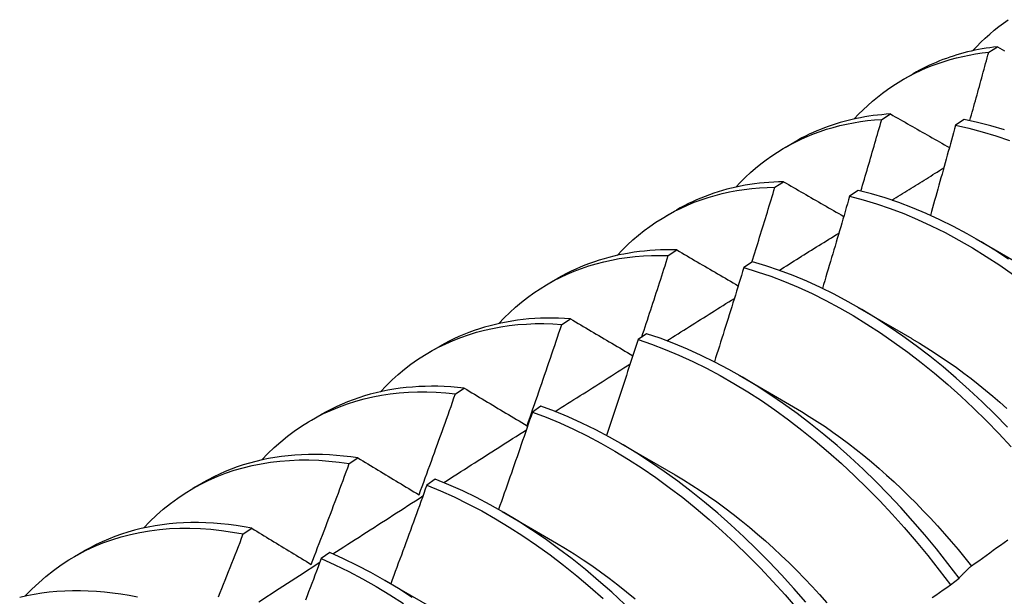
# Model space of a CAD drawing. Header units: inches. Extents: x 14 to 175, y 13 to 97.
# Tile 79 of 90: x 158.421 to 158.71, y 75.682 to 75.851. Entities that reach past the tile are written whole.
import ezdxf

# ---------------------------------------------------------------- set-up
doc = ezdxf.new("R2010")
doc.units = ezdxf.units.IN
doc.header["$MEASUREMENT"] = 0
doc.layers.add('Visible Edges(ANSI)', color=7, linetype='Continuous', lineweight=25)

msp = doc.modelspace()

# ---------------------------------------------------------------- linework, layer by layer
at = {"layer": 'Visible Edges(ANSI)'}
for p, q in [((158.7056, 75.84186), (158.70814, 75.84345)), ((158.6806, 75.83392), (158.68341, 75.83554)), ((158.67416, 75.82209), (158.6767, 75.8237)), ((158.69836, 75.82208), (158.69585, 75.82041)), ((158.6458, 75.81388), (158.64861, 75.8155)), ((158.64278, 75.80217), (158.64531, 75.80379)), ((158.66724, 75.80124), (158.66473, 75.79955)), ((158.611, 75.79385), (158.61382, 75.79546)), ((158.70187, 75.78698), (158.71782, 75.77775)), ((158.61145, 75.7821), (158.61398, 75.78373)), ((158.63615, 75.78024), (158.63363, 75.77854)), ((158.5762, 75.77381), (158.57902, 75.77543)), ((158.66707, 75.76694), (158.68302, 75.75771)), ((158.58017, 75.76187), (158.58269, 75.76351)), ((158.60508, 75.7591), (158.60257, 75.75738)), ((158.54141, 75.75377), (158.54422, 75.75539)), ((158.63227, 75.7469), (158.64822, 75.73767)), ((158.54893, 75.74149), (158.55145, 75.74314)), ((158.57403, 75.7378), (158.57152, 75.73608)), ((158.50661, 75.73373), (158.50942, 75.73535)), ((158.59747, 75.72686), (158.61342, 75.71763)), ((158.51774, 75.72095), (158.52026, 75.72262)), ((158.47181, 75.71369), (158.47462, 75.71531)), ((158.543, 75.71636), (158.54049, 75.71462)), ((158.56268, 75.70682), (158.57863, 75.69759)), ((158.48658, 75.70027), (158.48909, 75.70194)), ((158.43701, 75.69365), (158.43982, 75.69527)), ((158.51199, 75.69478), (158.50948, 75.69303)), ((158.52788, 75.68678), (158.54383, 75.67755)), ((158.69434, 75.68534), (158.6969, 75.68729))]:
    msp.add_line(p, q, dxfattribs=at)
at = {"layer": 'Visible Edges(ANSI)', "flags": 128}
for points in [[(158.70084, 75.84226), (158.70206, 75.84354), (158.7033, 75.84479), (158.70457, 75.84599), (158.70587, 75.84716), (158.7072, 75.84828), (158.70855, 75.84936), (158.70993, 75.85041), (158.71134, 75.8514)], [(158.66604, 75.82222), (158.66735, 75.8236), (158.6687, 75.82494), (158.67007, 75.82623), (158.67148, 75.82747), (158.67292, 75.82866), (158.67439, 75.82981), (158.67589, 75.83091), (158.67742, 75.83196), (158.67898, 75.83296), (158.68057, 75.83391), (158.68219, 75.83481), (158.68384, 75.83566), (158.68552, 75.83646), (158.68722, 75.83721), (158.68895, 75.83791), (158.6907, 75.83855), (158.69248, 75.83915), (158.69429, 75.83969), (158.69612, 75.84018), (158.69797, 75.84062), (158.69984, 75.84101), (158.70174, 75.84135), (158.70366, 75.84163), (158.7056, 75.84186)], [(158.70814, 75.84345), (158.70702, 75.84332), (158.70591, 75.84317), (158.7048, 75.84301), (158.7037, 75.84282), (158.70261, 75.84262), (158.70153, 75.8424), (158.70045, 75.84217), (158.69938, 75.84192), (158.69832, 75.84165), (158.69727, 75.84136), (158.69622, 75.84105), (158.69519, 75.84073), (158.69416, 75.84039), (158.69314, 75.84004), (158.69212, 75.83966), (158.69112, 75.83927), (158.69012, 75.83887), (158.68914, 75.83844), (158.68816, 75.838), (158.68719, 75.83754), (158.68623, 75.83707), (158.68528, 75.83658), (158.68434, 75.83607), (158.68341, 75.83554)], [(158.70004, 75.82173), (158.70028, 75.82257), (158.70051, 75.82341), (158.70075, 75.82425), (158.70098, 75.82509), (158.70122, 75.82593), (158.70145, 75.82677), (158.70168, 75.8276), (158.70192, 75.82844), (158.70215, 75.82928), (158.70238, 75.83012), (158.70261, 75.83096), (158.70284, 75.8318), (158.70308, 75.83264), (158.70331, 75.83347), (158.70354, 75.83431), (158.70377, 75.83515), (158.704, 75.83599), (158.70423, 75.83683), (158.70446, 75.83767), (158.70468, 75.83851), (158.70491, 75.83934), (158.70514, 75.84018), (158.70537, 75.84102), (158.7056, 75.84186)], [(158.70814, 75.84345), (158.70884, 75.84306), (158.70954, 75.84266), (158.71025, 75.84226)], [(158.6767, 75.8237), (158.67542, 75.82361), (158.67415, 75.82349), (158.67288, 75.82336), (158.67163, 75.8232), (158.67039, 75.82303), (158.66915, 75.82283), (158.66792, 75.8226), (158.6667, 75.82236), (158.6655, 75.82209), (158.6643, 75.82181), (158.66311, 75.8215), (158.66193, 75.82116), (158.66076, 75.82081), (158.6596, 75.82044), (158.65845, 75.82004), (158.65731, 75.81962), (158.65619, 75.81918), (158.65507, 75.81872), (158.65397, 75.81824), (158.65287, 75.81773), (158.65179, 75.81721), (158.65072, 75.81666), (158.64966, 75.81609), (158.64861, 75.8155)], [(158.6767, 75.8237), (158.67741, 75.82329), (158.67813, 75.82288), (158.67885, 75.82247), (158.67957, 75.82206), (158.68028, 75.82165), (158.681, 75.82124), (158.68172, 75.82083), (158.68244, 75.82042), (158.68316, 75.82001), (158.68388, 75.8196), (158.68461, 75.81919), (158.68533, 75.81878), (158.68605, 75.81837), (158.68677, 75.81796), (158.6875, 75.81754), (158.68822, 75.81713), (158.68895, 75.81672), (158.68967, 75.81631), (158.6904, 75.8159), (158.69113, 75.81549), (158.69185, 75.81507), (158.69258, 75.81466), (158.69331, 75.81425), (158.69404, 75.81383)], [(158.63125, 75.80218), (158.63265, 75.80366), (158.63409, 75.80508), (158.63557, 75.80646), (158.63709, 75.80777), (158.63864, 75.80904), (158.64023, 75.81025), (158.64185, 75.8114), (158.64351, 75.81249), (158.6452, 75.81353), (158.64693, 75.81452), (158.64868, 75.81544), (158.65047, 75.81631), (158.65229, 75.81712), (158.65414, 75.81787), (158.65603, 75.81856), (158.65794, 75.81919), (158.65987, 75.81976), (158.66184, 75.82027), (158.66383, 75.82073), (158.66585, 75.82112), (158.66789, 75.82145), (158.66996, 75.82173), (158.67205, 75.82194), (158.67416, 75.82209)], [(158.66802, 75.80105), (158.66828, 75.80192), (158.66854, 75.8028), (158.6688, 75.80368), (158.66906, 75.80455), (158.66932, 75.80543), (158.66958, 75.80631), (158.66984, 75.80719), (158.67009, 75.80806), (158.67035, 75.80894), (158.67061, 75.80982), (158.67086, 75.81069), (158.67112, 75.81157), (158.67138, 75.81245), (158.67163, 75.81332), (158.67189, 75.8142), (158.67214, 75.81508), (158.67239, 75.81595), (158.67265, 75.81683), (158.6729, 75.81771), (158.67315, 75.81859), (158.6734, 75.81946), (158.67366, 75.82034), (158.67391, 75.82122), (158.67416, 75.82209)], [(158.71018, 75.81899), (158.70621, 75.82019), (158.70227, 75.82122), (158.69836, 75.82208)], [(158.69585, 75.82041), (158.69554, 75.8193), (158.69524, 75.8182), (158.69494, 75.81709), (158.69463, 75.81599), (158.69433, 75.81488), (158.69402, 75.81378), (158.69372, 75.81267), (158.69341, 75.81157), (158.69311, 75.81046), (158.6928, 75.80936), (158.69249, 75.80826), (158.69218, 75.80715), (158.69187, 75.80605), (158.69156, 75.80494), (158.69125, 75.80384), (158.69094, 75.80273), (158.69063, 75.80163), (158.69032, 75.80052), (158.69001, 75.79942), (158.6897, 75.79831), (158.68938, 75.79721), (158.68907, 75.7961), (158.68875, 75.795), (158.68844, 75.79389)], [(158.69585, 75.82041), (158.69976, 75.81953), (158.7037, 75.81848), (158.70767, 75.81727), (158.71167, 75.81589)], [(158.67711, 75.79837), (158.67774, 75.79877), (158.67838, 75.79916), (158.67901, 75.79955), (158.67965, 75.79995), (158.68028, 75.80034), (158.68092, 75.80074), (158.68156, 75.80113), (158.68219, 75.80153), (158.68283, 75.80192), (158.68347, 75.80231), (158.6841, 75.80271), (158.68474, 75.8031), (158.68537, 75.80349), (158.68601, 75.80389), (158.68665, 75.80428), (158.68728, 75.80468), (158.68792, 75.80507), (158.68855, 75.80546), (158.68919, 75.80586), (158.68983, 75.80625), (158.69046, 75.80664), (158.6911, 75.80704), (158.69174, 75.80743), (158.69237, 75.80782)], [(158.64531, 75.80379), (158.64387, 75.80375), (158.64244, 75.80369), (158.64101, 75.8036), (158.6396, 75.80348), (158.6382, 75.80333), (158.63681, 75.80316), (158.63543, 75.80296), (158.63405, 75.80274), (158.6327, 75.80248), (158.63135, 75.8022), (158.63001, 75.80189), (158.62869, 75.80156), (158.62738, 75.8012), (158.62608, 75.80081), (158.62479, 75.80039), (158.62352, 75.79995), (158.62225, 75.79948), (158.62101, 75.79899), (158.61977, 75.79847), (158.61855, 75.79792), (158.61735, 75.79734), (158.61616, 75.79674), (158.61498, 75.79612), (158.61382, 75.79546)], [(158.64531, 75.80379), (158.64604, 75.80337), (158.64677, 75.80294), (158.6475, 75.80252), (158.64823, 75.8021), (158.64897, 75.80167), (158.6497, 75.80125), (158.65043, 75.80083), (158.65117, 75.8004), (158.6519, 75.79998), (158.65264, 75.79955), (158.65337, 75.79913), (158.65411, 75.7987), (158.65485, 75.79828), (158.65558, 75.79785), (158.65632, 75.79743), (158.65706, 75.797), (158.6578, 75.79658), (158.65854, 75.79615), (158.65928, 75.79572), (158.66002, 75.7953), (158.66076, 75.79487), (158.66151, 75.79444), (158.66225, 75.79402), (158.66299, 75.79359)], [(158.59645, 75.78214), (158.59795, 75.78372), (158.59949, 75.78523), (158.60107, 75.78668), (158.6027, 75.78808), (158.60436, 75.78941), (158.60607, 75.79067), (158.60782, 75.79188), (158.60961, 75.79302), (158.61143, 75.79409), (158.61329, 75.7951), (158.61519, 75.79604), (158.61713, 75.79692), (158.61909, 75.79773), (158.6211, 75.79847), (158.62313, 75.79915), (158.6252, 75.79976), (158.6273, 75.8003), (158.62943, 75.80077), (158.63159, 75.80118), (158.63377, 75.80151), (158.63599, 75.80178), (158.63823, 75.80198), (158.64049, 75.80211), (158.64278, 75.80217)], [(158.636, 75.78015), (158.63629, 75.78106), (158.63658, 75.78198), (158.63686, 75.7829), (158.63715, 75.78382), (158.63744, 75.78473), (158.63772, 75.78565), (158.63801, 75.78657), (158.63829, 75.78749), (158.63857, 75.7884), (158.63886, 75.78932), (158.63914, 75.79024), (158.63942, 75.79116), (158.6397, 75.79208), (158.63999, 75.79299), (158.64027, 75.79391), (158.64055, 75.79483), (158.64083, 75.79575), (158.64111, 75.79666), (158.64139, 75.79758), (158.64167, 75.7985), (158.64195, 75.79942), (158.64222, 75.80034), (158.6425, 75.80125), (158.64278, 75.80217)], [(158.71137, 75.78104), (158.70736, 75.78366), (158.70333, 75.78612), (158.69929, 75.78844), (158.69525, 75.7906), (158.69121, 75.79261), (158.68717, 75.79446), (158.68315, 75.79614), (158.67914, 75.79767), (158.67515, 75.79902), (158.67118, 75.80022), (158.66724, 75.80124)], [(158.66473, 75.79955), (158.6644, 75.79842), (158.66407, 75.79729), (158.66374, 75.79616), (158.66341, 75.79503), (158.66308, 75.7939), (158.66275, 75.79277), (158.66242, 75.79164), (158.66209, 75.79051), (158.66176, 75.78938), (158.66143, 75.78825), (158.66109, 75.78712), (158.66076, 75.78599), (158.66043, 75.78486), (158.66009, 75.78373), (158.65975, 75.7826), (158.65942, 75.78147), (158.65908, 75.78034), (158.65874, 75.77921), (158.65841, 75.77808), (158.65807, 75.77695), (158.65773, 75.77582), (158.65739, 75.77469), (158.65705, 75.77356), (158.65671, 75.77243)], [(158.66473, 75.79955), (158.66867, 75.79851), (158.67264, 75.79731), (158.67663, 75.79594), (158.68064, 75.7944), (158.68467, 75.7927), (158.6887, 75.79084), (158.69275, 75.78882), (158.69679, 75.78665), (158.70082, 75.78432), (158.70485, 75.78185), (158.70887, 75.77922), (158.71286, 75.77645)], [(158.64399, 75.77774), (158.64472, 75.7782), (158.64546, 75.77866), (158.64619, 75.77911), (158.64692, 75.77957), (158.64765, 75.78003), (158.64838, 75.78049), (158.64912, 75.78094), (158.64985, 75.7814), (158.65058, 75.78186), (158.65131, 75.78232), (158.65205, 75.78277), (158.65278, 75.78323), (158.65351, 75.78369), (158.65424, 75.78414), (158.65497, 75.7846), (158.65571, 75.78506), (158.65644, 75.78552), (158.65717, 75.78597), (158.6579, 75.78643), (158.65864, 75.78689), (158.65937, 75.78734), (158.6601, 75.7878), (158.66083, 75.78825), (158.66157, 75.78871)], [(158.61398, 75.78373), (158.61237, 75.78376), (158.61077, 75.78375), (158.60919, 75.78372), (158.60761, 75.78365), (158.60605, 75.78355), (158.6045, 75.78341), (158.60296, 75.78324), (158.60143, 75.78304), (158.59992, 75.78281), (158.59842, 75.78254), (158.59694, 75.78225), (158.59546, 75.78191), (158.59401, 75.78155), (158.59256, 75.78115), (158.59114, 75.78073), (158.58973, 75.78026), (158.58833, 75.77977), (158.58695, 75.77925), (158.58558, 75.77869), (158.58424, 75.7781), (158.58291, 75.77748), (158.58159, 75.77683), (158.5803, 75.77614), (158.57902, 75.77543)], [(158.61398, 75.78373), (158.61472, 75.78329), (158.61547, 75.78285), (158.61621, 75.78242), (158.61695, 75.78198), (158.6177, 75.78154), (158.61845, 75.78111), (158.61919, 75.78067), (158.61994, 75.78023), (158.62069, 75.77979), (158.62144, 75.77936), (158.62219, 75.77892), (158.62294, 75.77848), (158.62369, 75.77804), (158.62444, 75.7776), (158.62519, 75.77716), (158.62595, 75.77672), (158.6267, 75.77628), (158.62745, 75.77584), (158.62821, 75.7754), (158.62896, 75.77496), (158.62972, 75.77452), (158.63048, 75.77408), (158.63124, 75.77364), (158.63199, 75.7732)], [(158.56165, 75.7621), (158.56324, 75.76377), (158.56488, 75.76538), (158.56657, 75.76691), (158.56831, 75.76838), (158.57009, 75.76977), (158.57192, 75.77109), (158.5738, 75.77234), (158.57571, 75.77352), (158.57767, 75.77462), (158.57967, 75.77566), (158.58172, 75.77661), (158.5838, 75.77749), (158.58592, 75.7783), (158.58807, 75.77903), (158.59027, 75.77968), (158.5925, 75.78026), (158.59476, 75.78076), (158.59705, 75.78118), (158.59938, 75.78153), (158.60174, 75.7818), (158.60413, 75.78199), (158.60654, 75.7821), (158.60898, 75.78214), (158.61145, 75.7821)], [(158.60368, 75.75814), (158.60401, 75.75914), (158.60433, 75.76013), (158.60466, 75.76113), (158.60499, 75.76213), (158.60532, 75.76313), (158.60565, 75.76413), (158.60597, 75.76512), (158.6063, 75.76612), (158.60663, 75.76712), (158.60695, 75.76812), (158.60728, 75.76912), (158.6076, 75.77011), (158.60792, 75.77111), (158.60825, 75.77211), (158.60857, 75.77311), (158.60889, 75.77411), (158.60921, 75.77511), (158.60953, 75.77611), (158.60985, 75.7771), (158.61017, 75.7781), (158.61049, 75.7791), (158.61081, 75.7801), (158.61113, 75.7811), (158.61145, 75.7821)], [(158.63363, 75.77854), (158.63328, 75.77739), (158.63293, 75.77623), (158.63257, 75.77508), (158.63222, 75.77392), (158.63186, 75.77277), (158.63151, 75.77162), (158.63115, 75.77046), (158.63079, 75.76931), (158.63043, 75.76816), (158.63008, 75.767), (158.62972, 75.76585), (158.62936, 75.7647), (158.629, 75.76355), (158.62864, 75.76239), (158.62827, 75.76124), (158.62791, 75.76009), (158.62755, 75.75893), (158.62718, 75.75778), (158.62682, 75.75663), (158.62646, 75.75547), (158.62609, 75.75432), (158.62572, 75.75317), (158.62536, 75.75202), (158.62499, 75.75086)], [(158.63363, 75.77854), (158.6376, 75.77734), (158.64159, 75.77598), (158.6456, 75.77446), (158.64963, 75.77277), (158.65367, 75.77092), (158.65771, 75.76891), (158.66175, 75.76674), (158.66579, 75.76443), (158.66981, 75.76196), (158.67383, 75.75934), (158.67783, 75.75658), (158.6818, 75.75368), (158.68575, 75.75065), (158.68966, 75.74748), (158.69354, 75.74418), (158.69737, 75.74076), (158.70116, 75.73722), (158.7049, 75.73356), (158.70859, 75.72979), (158.71222, 75.72592)], [(158.71112, 75.7317), (158.70743, 75.73546), (158.70369, 75.73911), (158.69989, 75.74264), (158.69606, 75.74606), (158.69217, 75.74934), (158.68826, 75.7525), (158.68431, 75.75553), (158.68033, 75.75842), (158.67634, 75.76116), (158.67232, 75.76377), (158.66829, 75.76623), (158.66425, 75.76853), (158.66021, 75.77069), (158.65617, 75.77268), (158.65214, 75.77452), (158.64811, 75.7762), (158.6441, 75.77771), (158.64011, 75.77906), (158.63615, 75.78024)], [(158.61102, 75.75703), (158.61185, 75.75755), (158.61268, 75.75807), (158.6135, 75.75859), (158.61433, 75.75911), (158.61515, 75.75963), (158.61598, 75.76016), (158.61681, 75.76068), (158.61763, 75.7612), (158.61846, 75.76172), (158.61929, 75.76224), (158.62011, 75.76276), (158.62094, 75.76328), (158.62177, 75.7638), (158.62259, 75.76432), (158.62342, 75.76484), (158.62424, 75.76536), (158.62507, 75.76588), (158.6259, 75.7664), (158.62672, 75.76691), (158.62755, 75.76743), (158.62838, 75.76795), (158.62921, 75.76847), (158.63003, 75.76899), (158.63086, 75.76951)], [(158.58269, 75.76351), (158.58092, 75.76362), (158.57915, 75.76369), (158.5774, 75.76372), (158.57566, 75.76371), (158.57394, 75.76366), (158.57222, 75.76357), (158.57052, 75.76345), (158.56884, 75.76328), (158.56717, 75.76308), (158.56552, 75.76283), (158.56388, 75.76255), (158.56226, 75.76223), (158.56065, 75.76187), (158.55907, 75.76147), (158.5575, 75.76104), (158.55594, 75.76056), (158.55441, 75.76005), (158.55289, 75.75949), (158.5514, 75.7589), (158.54992, 75.75828), (158.54847, 75.75761), (158.54703, 75.75691), (158.54561, 75.75617), (158.54422, 75.75539)], [(158.58269, 75.76351), (158.58345, 75.76306), (158.58421, 75.76261), (158.58496, 75.76216), (158.58572, 75.76171), (158.58648, 75.76126), (158.58724, 75.76081), (158.588, 75.76036), (158.58876, 75.75991), (158.58952, 75.75946), (158.59028, 75.75901), (158.59105, 75.75856), (158.59181, 75.75811), (158.59258, 75.75766), (158.59334, 75.7572), (158.59411, 75.75675), (158.59488, 75.7563), (158.59564, 75.75584), (158.59641, 75.75539), (158.59718, 75.75493), (158.59795, 75.75448), (158.59872, 75.75403), (158.59949, 75.75357), (158.60027, 75.75311), (158.60104, 75.75266)], [(158.52685, 75.74206), (158.52854, 75.74383), (158.53028, 75.74552), (158.53208, 75.74714), (158.53393, 75.74867), (158.53583, 75.75013), (158.53778, 75.7515), (158.53978, 75.7528), (158.54183, 75.75401), (158.54393, 75.75514), (158.54607, 75.75619), (158.54826, 75.75715), (158.55049, 75.75803), (158.55276, 75.75882), (158.55508, 75.75953), (158.55743, 75.76015), (158.55982, 75.76069), (158.56225, 75.76114), (158.56472, 75.76151), (158.56722, 75.76178), (158.56975, 75.76197), (158.57231, 75.76208), (158.5749, 75.7621), (158.57752, 75.76203), (158.58017, 75.76187)], [(158.56995, 75.73208), (158.57039, 75.73332), (158.57082, 75.73456), (158.57125, 75.7358), (158.57169, 75.73704), (158.57212, 75.73828), (158.57255, 75.73952), (158.57298, 75.74076), (158.57341, 75.742), (158.57384, 75.74324), (158.57427, 75.74448), (158.57469, 75.74573), (158.57512, 75.74697), (158.57554, 75.74821), (158.57597, 75.74945), (158.57639, 75.75069), (158.57681, 75.75193), (158.57724, 75.75317), (158.57766, 75.75442), (158.57808, 75.75566), (158.5785, 75.7569), (158.57892, 75.75814), (158.57933, 75.75938), (158.57975, 75.76063), (158.58017, 75.76187)], [(158.60257, 75.75738), (158.60219, 75.75621), (158.60181, 75.75503), (158.60143, 75.75386), (158.60105, 75.75268), (158.60066, 75.75151), (158.60028, 75.75033), (158.5999, 75.74916), (158.59951, 75.74798), (158.59913, 75.74681), (158.59874, 75.74564), (158.59836, 75.74446), (158.59797, 75.74329), (158.59758, 75.74211), (158.5972, 75.74094), (158.59681, 75.73977), (158.59642, 75.73859), (158.59603, 75.73742), (158.59564, 75.73624), (158.59525, 75.73507), (158.59486, 75.7339), (158.59446, 75.73272), (158.59407, 75.73155), (158.59368, 75.73038), (158.59328, 75.7292)], [(158.60257, 75.75738), (158.60656, 75.75603), (158.61057, 75.75451), (158.61459, 75.75283), (158.61863, 75.75099), (158.62267, 75.74899), (158.62671, 75.74684), (158.63075, 75.74453), (158.63478, 75.74207), (158.63879, 75.73946), (158.64279, 75.73671), (158.64677, 75.73382), (158.65071, 75.73079), (158.65463, 75.72763), (158.65851, 75.72434), (158.66235, 75.72093), (158.66614, 75.71739), (158.66988, 75.71374), (158.67357, 75.70998), (158.6772, 75.70611), (158.68077, 75.70214), (158.68427, 75.69807), (158.6877, 75.69391), (158.69106, 75.68967), (158.69434, 75.68534)], [(158.6969, 75.68729), (158.69362, 75.69161), (158.69026, 75.69585), (158.68682, 75.70001), (158.68331, 75.70406), (158.67974, 75.70803), (158.67611, 75.71189), (158.67241, 75.71564), (158.66867, 75.71928), (158.66487, 75.72281), (158.66103, 75.72622), (158.65714, 75.7295), (158.65323, 75.73265), (158.64928, 75.73566), (158.6453, 75.73854), (158.6413, 75.74128), (158.63728, 75.74388), (158.63325, 75.74633), (158.62922, 75.74863), (158.62517, 75.75077), (158.62113, 75.75276), (158.6171, 75.75459), (158.61307, 75.75625), (158.60907, 75.75776), (158.60508, 75.7591)], [(158.68302, 75.75764), (158.68521, 75.75635), (158.6874, 75.75501), (158.68958, 75.75361), (158.69176, 75.75217), (158.69393, 75.75068), (158.6961, 75.74915), (158.69825, 75.74757), (158.7004, 75.74594), (158.70253, 75.74427), (158.70465, 75.74255), (158.70676, 75.74079), (158.70886, 75.73898), (158.71094, 75.73714)], [(158.57818, 75.73624), (158.5791, 75.73682), (158.58002, 75.7374), (158.58094, 75.73799), (158.58186, 75.73857), (158.58278, 75.73916), (158.5837, 75.73974), (158.58462, 75.74032), (158.58554, 75.74091), (158.58646, 75.74149), (158.58738, 75.74207), (158.5883, 75.74266), (158.58922, 75.74324), (158.59014, 75.74382), (158.59106, 75.74441), (158.59198, 75.74499), (158.59289, 75.74557), (158.59381, 75.74615), (158.59473, 75.74674), (158.59565, 75.74732), (158.59657, 75.7479), (158.59749, 75.74848), (158.59841, 75.74907), (158.59933, 75.74965), (158.60025, 75.75023)], [(158.55145, 75.74314), (158.54951, 75.74334), (158.54757, 75.74349), (158.54565, 75.7436), (158.54375, 75.74366), (158.54185, 75.74368), (158.53998, 75.74365), (158.53812, 75.74357), (158.53627, 75.74345), (158.53444, 75.74329), (158.53263, 75.74307), (158.53084, 75.74282), (158.52907, 75.74251), (158.52731, 75.74216), (158.52558, 75.74177), (158.52386, 75.74133), (158.52217, 75.74084), (158.5205, 75.74031), (158.51885, 75.73973), (158.51722, 75.73911), (158.51561, 75.73845), (158.51403, 75.73774), (158.51247, 75.73699), (158.51093, 75.73619), (158.50942, 75.73535)], [(158.55145, 75.74314), (158.55222, 75.74268), (158.55298, 75.74223), (158.55374, 75.74177), (158.5545, 75.74131), (158.55527, 75.74085), (158.55603, 75.7404), (158.5568, 75.73994), (158.55757, 75.73948), (158.55834, 75.73902), (158.5591, 75.73856), (158.55987, 75.7381), (158.56064, 75.73764), (158.56141, 75.73718), (158.56219, 75.73672), (158.56296, 75.73625), (158.56373, 75.73579), (158.56451, 75.73533), (158.56528, 75.73487), (158.56606, 75.7344), (158.56684, 75.73394), (158.56761, 75.73347), (158.56839, 75.73301), (158.56917, 75.73255), (158.56995, 75.73208)], [(158.49205, 75.72202), (158.49384, 75.72389), (158.49568, 75.72566), (158.49758, 75.72736), (158.49955, 75.72896), (158.50157, 75.73048), (158.50364, 75.7319), (158.50577, 75.73324), (158.50796, 75.73448), (158.51019, 75.73563), (158.51248, 75.73669), (158.51482, 75.73766), (158.5172, 75.73853), (158.51963, 75.7393), (158.5221, 75.73998), (158.52462, 75.74057), (158.52718, 75.74106), (158.52978, 75.74145), (158.53241, 75.74174), (158.53508, 75.74194), (158.53779, 75.74205), (158.54053, 75.74205), (158.5433, 75.74196), (158.5461, 75.74177), (158.54893, 75.74149)], [(158.53822, 75.71177), (158.53868, 75.71301), (158.53913, 75.71424), (158.53959, 75.71548), (158.54004, 75.71672), (158.54049, 75.71796), (158.54094, 75.71919), (158.54139, 75.72043), (158.54184, 75.72167), (158.54229, 75.7229), (158.54274, 75.72414), (158.54319, 75.72538), (158.54364, 75.72662), (158.54408, 75.72786), (158.54453, 75.7291), (158.54497, 75.73033), (158.54541, 75.73157), (158.54586, 75.73281), (158.5463, 75.73405), (158.54674, 75.73529), (158.54718, 75.73653), (158.54762, 75.73777), (158.54806, 75.73901), (158.54849, 75.74025), (158.54893, 75.74149)], [(158.65182, 75.68021), (158.64831, 75.68426), (158.64473, 75.68822), (158.64109, 75.69208), (158.63739, 75.69582), (158.63364, 75.69946), (158.62984, 75.70298), (158.626, 75.70637), (158.62211, 75.70965), (158.61819, 75.71279), (158.61424, 75.7158), (158.61026, 75.71867), (158.60626, 75.7214), (158.60225, 75.72399), (158.59822, 75.72643), (158.59418, 75.72872), (158.59014, 75.73085), (158.58609, 75.73283), (158.58206, 75.73465), (158.57804, 75.73631), (158.57403, 75.7378)], [(158.64823, 75.73763), (158.65056, 75.73626), (158.65288, 75.73483), (158.6552, 75.73335), (158.65751, 75.73181), (158.65981, 75.73021), (158.6621, 75.72856), (158.66438, 75.72686), (158.66665, 75.7251), (158.66891, 75.72329), (158.67115, 75.72143), (158.67338, 75.71952), (158.67559, 75.71757), (158.67778, 75.71556), (158.67996, 75.71351), (158.68212, 75.71142), (158.68426, 75.70929), (158.68637, 75.70711), (158.68846, 75.7049), (158.69053, 75.70264), (158.69258, 75.70035), (158.6946, 75.69802), (158.69659, 75.69566), (158.69856, 75.69327), (158.70049, 75.69084)], [(158.57152, 75.73608), (158.57112, 75.73488), (158.57071, 75.73369), (158.5703, 75.73249), (158.56989, 75.7313), (158.56948, 75.73011), (158.56907, 75.72891), (158.56866, 75.72772), (158.56825, 75.72653), (158.56784, 75.72533), (158.56743, 75.72414), (158.56701, 75.72295), (158.5666, 75.72176), (158.56619, 75.72056), (158.56577, 75.71937), (158.56535, 75.71818), (158.56494, 75.71699), (158.56452, 75.71579), (158.5641, 75.7146), (158.56368, 75.71341), (158.56326, 75.71222), (158.56284, 75.71103), (158.56242, 75.70983), (158.562, 75.70864), (158.56158, 75.70745)], [(158.57152, 75.73608), (158.57553, 75.73457), (158.57956, 75.7329), (158.58359, 75.73107), (158.58763, 75.72908), (158.59167, 75.72693), (158.59571, 75.72463), (158.59974, 75.72218), (158.60376, 75.71958), (158.60776, 75.71684), (158.61173, 75.71396), (158.61568, 75.71094), (158.6196, 75.70778), (158.62348, 75.7045), (158.62732, 75.70109), (158.63112, 75.69757), (158.63486, 75.69392), (158.63856, 75.69017), (158.64219, 75.6863), (158.64576, 75.68234), (158.64927, 75.67828)], [(158.54547, 75.71536), (158.54648, 75.716), (158.54749, 75.71665), (158.5485, 75.7173), (158.54951, 75.71795), (158.55052, 75.71859), (158.55154, 75.71924), (158.55255, 75.71989), (158.55356, 75.72054), (158.55457, 75.72118), (158.55558, 75.72183), (158.5566, 75.72248), (158.55761, 75.72312), (158.55862, 75.72377), (158.55963, 75.72441), (158.56064, 75.72506), (158.56165, 75.72571), (158.56267, 75.72635), (158.56368, 75.727), (158.56469, 75.72764), (158.5657, 75.72829), (158.56672, 75.72893), (158.56773, 75.72958), (158.56874, 75.73023), (158.56975, 75.73087)], [(158.52026, 75.72262), (158.51814, 75.72292), (158.51603, 75.72317), (158.51394, 75.72337), (158.51187, 75.72351), (158.50981, 75.7236), (158.50776, 75.72364), (158.50574, 75.72362), (158.50373, 75.72356), (158.50174, 75.72343), (158.49977, 75.72326), (158.49782, 75.72303), (158.49589, 75.72275), (158.49399, 75.72242), (158.4921, 75.72203), (158.49024, 75.72159), (158.4884, 75.7211), (158.48659, 75.72056), (158.4848, 75.71996), (158.48304, 75.71932), (158.4813, 75.71862), (158.47959, 75.71787), (158.4779, 75.71706), (158.47625, 75.71621), (158.47462, 75.71531)], [(158.52026, 75.72262), (158.52099, 75.72217), (158.52173, 75.72172), (158.52248, 75.72128), (158.52322, 75.72083), (158.52396, 75.72038), (158.5247, 75.71993), (158.52545, 75.71948), (158.52619, 75.71903), (158.52694, 75.71858), (158.52768, 75.71813), (158.52843, 75.71768), (158.52918, 75.71722), (158.52993, 75.71677), (158.53068, 75.71632), (158.53143, 75.71587), (158.53218, 75.71541), (158.53293, 75.71496), (158.53369, 75.71451), (158.53444, 75.71405), (158.53519, 75.7136), (158.53595, 75.71314), (158.53671, 75.71268), (158.53746, 75.71223), (158.53822, 75.71177)], [(158.45725, 75.70198), (158.45913, 75.70394), (158.46108, 75.70581), (158.46309, 75.70758), (158.46517, 75.70925), (158.46731, 75.71082), (158.46951, 75.71229), (158.47177, 75.71367), (158.47409, 75.71494), (158.47647, 75.71611), (158.4789, 75.71717), (158.48139, 75.71813), (158.48393, 75.71899), (158.48652, 75.71974), (158.48915, 75.72038), (158.49183, 75.72092), (158.49456, 75.72135), (158.49733, 75.72168), (158.50014, 75.7219), (158.50299, 75.72201), (158.50587, 75.72201), (158.50879, 75.72191), (158.51174, 75.72169), (158.51473, 75.72138), (158.51774, 75.72095)], [(158.50652, 75.69133), (158.507, 75.69256), (158.50748, 75.6938), (158.50795, 75.69503), (158.50843, 75.69626), (158.5089, 75.69749), (158.50937, 75.69873), (158.50984, 75.69996), (158.51032, 75.70119), (158.51079, 75.70243), (158.51125, 75.70366), (158.51172, 75.7049), (158.51219, 75.70613), (158.51266, 75.70736), (158.51312, 75.7086), (158.51359, 75.70983), (158.51405, 75.71107), (158.51452, 75.7123), (158.51498, 75.71354), (158.51544, 75.71477), (158.5159, 75.71601), (158.51636, 75.71724), (158.51682, 75.71848), (158.51728, 75.71972), (158.51774, 75.72095)], [(158.61342, 75.71762), (158.61588, 75.71616), (158.61834, 75.71463), (158.62079, 75.71304), (158.62323, 75.71139), (158.62566, 75.70968), (158.62809, 75.7079), (158.6305, 75.70607), (158.6329, 75.70419), (158.63528, 75.70224), (158.63765, 75.70025), (158.64, 75.6982), (158.64234, 75.6961), (158.64465, 75.69395), (158.64694, 75.69175), (158.64921, 75.6895), (158.65145, 75.68721), (158.65367, 75.68487), (158.65586, 75.68249), (158.65803, 75.68007)], [(158.54049, 75.71462), (158.54006, 75.71341), (158.53963, 75.7122), (158.53919, 75.71099), (158.53876, 75.70978), (158.53832, 75.70857), (158.53788, 75.70736), (158.53744, 75.70616), (158.53701, 75.70495), (158.53657, 75.70374), (158.53613, 75.70253), (158.53569, 75.70132), (158.53524, 75.70011), (158.5348, 75.6989), (158.53436, 75.69769), (158.53391, 75.69649), (158.53347, 75.69528), (158.53303, 75.69407), (158.53258, 75.69286), (158.53213, 75.69165), (158.53169, 75.69045), (158.53124, 75.68924), (158.53079, 75.68803), (158.53034, 75.68683), (158.52989, 75.68562)], [(158.54049, 75.71462), (158.54452, 75.71296), (158.54855, 75.71114), (158.55259, 75.70916), (158.55663, 75.70702), (158.56067, 75.70473), (158.5647, 75.70229), (158.56872, 75.6997), (158.57272, 75.69697), (158.5767, 75.69409), (158.58065, 75.69108), (158.58457, 75.68793), (158.58845, 75.68466), (158.5923, 75.68126)], [(158.59862, 75.67963), (158.59482, 75.68314), (158.59097, 75.68653), (158.58708, 75.6898), (158.58316, 75.69293), (158.57921, 75.69593), (158.57523, 75.6988), (158.57123, 75.70152), (158.56721, 75.7041), (158.56318, 75.70653), (158.55914, 75.70881), (158.5551, 75.71094), (158.55106, 75.7129), (158.54702, 75.71471), (158.543, 75.71636)], [(158.51286, 75.69439), (158.51396, 75.6951), (158.51507, 75.69581), (158.51617, 75.69652), (158.51728, 75.69723), (158.51838, 75.69795), (158.51948, 75.69866), (158.52059, 75.69937), (158.52169, 75.70008), (158.5228, 75.70079), (158.5239, 75.7015), (158.525, 75.70221), (158.52611, 75.70292), (158.52721, 75.70363), (158.52832, 75.70434), (158.52942, 75.70505), (158.53052, 75.70576), (158.53163, 75.70647), (158.53273, 75.70718), (158.53384, 75.70789), (158.53494, 75.7086), (158.53605, 75.70931), (158.53715, 75.71002), (158.53826, 75.71073), (158.53936, 75.71144)], [(158.48909, 75.70194), (158.4868, 75.70236), (158.48453, 75.70272), (158.48226, 75.70301), (158.48002, 75.70325), (158.47779, 75.70343), (158.47558, 75.70354), (158.47338, 75.7036), (158.47121, 75.70359), (158.46906, 75.70352), (158.46693, 75.70339), (158.46482, 75.70321), (158.46274, 75.70296), (158.46068, 75.70264), (158.45864, 75.70227), (158.45663, 75.70184), (158.45465, 75.70135), (158.45269, 75.7008), (158.45076, 75.70019), (158.44886, 75.69951), (158.44699, 75.69878), (158.44515, 75.69799), (158.44334, 75.69714), (158.44157, 75.69623), (158.43982, 75.69527)], [(158.42245, 75.68194), (158.42443, 75.684), (158.42648, 75.68595), (158.4286, 75.68779), (158.43079, 75.68953), (158.43305, 75.69116), (158.43538, 75.69268), (158.43778, 75.69408), (158.44024, 75.69538), (158.44276, 75.69656), (158.44534, 75.69762), (158.44798, 75.69858), (158.45067, 75.69941), (158.45342, 75.70013), (158.45622, 75.70073), (158.45907, 75.70122), (158.46197, 75.70158), (158.46491, 75.70183), (158.4679, 75.70196), (158.47093, 75.70197), (158.47399, 75.70187), (158.47709, 75.70164), (158.48022, 75.7013), (158.48339, 75.70084), (158.48658, 75.70027)], [(158.47931, 75.68181), (158.4798, 75.68304), (158.48029, 75.68427), (158.48078, 75.6855), (158.48127, 75.68673), (158.48175, 75.68796), (158.48224, 75.68919), (158.48273, 75.69042), (158.48321, 75.69165), (158.48369, 75.69288), (158.48418, 75.69411), (158.48466, 75.69534), (158.48514, 75.69657), (158.48562, 75.6978), (158.4861, 75.69903), (158.48658, 75.70027)], [(158.48909, 75.70194), (158.48981, 75.70151), (158.49053, 75.70107), (158.49125, 75.70063), (158.49197, 75.70019), (158.49269, 75.69975), (158.49341, 75.69931), (158.49413, 75.69888), (158.49485, 75.69844), (158.49558, 75.69799), (158.4963, 75.69755), (158.49702, 75.69711), (158.49775, 75.69667), (158.49848, 75.69623), (158.4992, 75.69579), (158.49993, 75.69534), (158.50066, 75.6949), (158.50139, 75.69445), (158.50212, 75.69401), (158.50285, 75.69356), (158.50359, 75.69312), (158.50432, 75.69267), (158.50505, 75.69223), (158.50579, 75.69178), (158.50652, 75.69133)], [(158.57861, 75.69754), (158.58122, 75.69599), (158.58381, 75.69438), (158.5864, 75.6927), (158.58898, 75.69095), (158.59155, 75.68913), (158.5941, 75.68725), (158.59665, 75.6853), (158.59917, 75.68329), (158.60168, 75.68122)], [(158.70052, 75.69088), (158.70159, 75.69164), (158.70266, 75.6924), (158.70373, 75.69317), (158.7048, 75.69394), (158.70587, 75.6947), (158.70694, 75.69547), (158.708, 75.69624), (158.70907, 75.69701), (158.71014, 75.69778), (158.7112, 75.69855)], [(158.53619, 75.68164), (158.53217, 75.68421), (158.52814, 75.68663), (158.5241, 75.6889), (158.52006, 75.69102), (158.51602, 75.69298), (158.51199, 75.69478)], [(158.49113, 75.68032), (158.49711, 75.6842), (158.5031, 75.68808), (158.50908, 75.69194)], [(158.50948, 75.69303), (158.50902, 75.69181), (158.50856, 75.69058), (158.5081, 75.68936), (158.50763, 75.68814), (158.50717, 75.68692), (158.50671, 75.6857), (158.50624, 75.68448), (158.50578, 75.68326), (158.50531, 75.68204), (158.50484, 75.68082)], [(158.50948, 75.69303), (158.51351, 75.69121), (158.51755, 75.68924), (158.5216, 75.68711), (158.52563, 75.68483), (158.52967, 75.6824), (158.53368, 75.67982)], [(158.6969, 75.68729), (158.69705, 75.68746), (158.69719, 75.68762), (158.69734, 75.68778), (158.69748, 75.68794), (158.69763, 75.68809), (158.69778, 75.68825), (158.69792, 75.6884), (158.69807, 75.68856), (158.69822, 75.68871), (158.69837, 75.68886), (158.69852, 75.68902), (158.69867, 75.68917), (158.69882, 75.68931), (158.69897, 75.68946), (158.69913, 75.68961), (158.69928, 75.68975), (158.69943, 75.6899), (158.69958, 75.69004), (158.69974, 75.69018), (158.69989, 75.69032), (158.70005, 75.69046), (158.7002, 75.6906), (158.70036, 75.69074), (158.70052, 75.69088)], [(158.68896, 75.68155), (158.69004, 75.68231), (158.69111, 75.68307), (158.69219, 75.68382), (158.69326, 75.68458), (158.69434, 75.68534)], [(158.4555, 75.68166), (158.45305, 75.68214), (158.45062, 75.68255), (158.4482, 75.68289), (158.4458, 75.68316), (158.44342, 75.68336), (158.44106, 75.68349), (158.43872, 75.68356), (158.4364, 75.68355), (158.43411, 75.68348), (158.43184, 75.68333), (158.42959, 75.68312), (158.42738, 75.68284), (158.42519, 75.68249), (158.42303, 75.68207), (158.4209, 75.68158)]]:
    msp.add_lwpolyline(points, dxfattribs=at)

doc.saveas('drawing.dxf')
